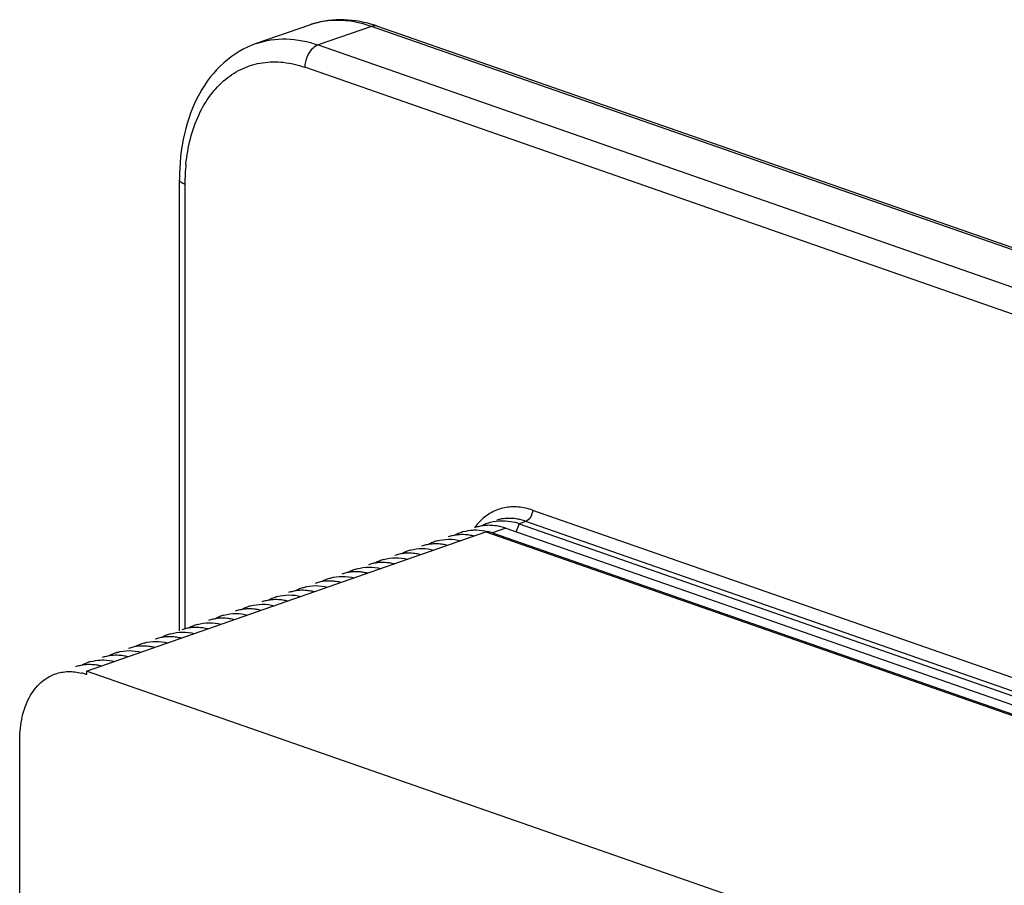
# Model space of a CAD drawing. Header units: millimetres. Extents: x -153 to 753, y 50 to 636.
# Tile 12 of 30: x 409 to 461, y 219 to 264. Entities that reach past the tile are written whole.
import ezdxf

# ---------------------------------------------------------------- set-up
doc = ezdxf.new("R2010")
doc.units = ezdxf.units.MM
doc.header["$LTSCALE"] = 23.1
doc.layers.get('0').update_dxf_attribs({"linetype": 'CONTINUOUS'})

msp = doc.modelspace()

# ---------------------------------------------------------------- linework, layer by layer
at = {"color": 7, "linetype": 'CONTINUOUS'}
for p, q in [((424.219, 264.173), (421.391, 263.187)), ((427.84, 264.109), (505.056, 237.187)), ((417.317, 232.02), (417.318, 255.963)), ((434.654, 237.454), (487.687, 218.958)), ((435.361, 237.701), (488.394, 219.205)), ((412.38, 229.878), (433.593, 237.272)), ((433.593, 237.272), (486.626, 218.776)), ((433.947, 237.208), (486.98, 218.712)), ((412.38, 229.878), (412.38, 229.69)), ((465.413, 211.382), (412.38, 229.878)), ((408.836, 155.943), (408.844, 226.237))]:
    msp.add_line(p, q, dxfattribs=at)
at = {"color": 9, "linetype": 'CONTINUOUS'}
for p, q in [((427.511, 264.102), (424.683, 263.116)), ((504.727, 237.18), (427.511, 264.102)), ((424.683, 263.116), (501.899, 236.194)), ((501.191, 235.01), (423.975, 261.933)), ((417.611, 255.716), (417.61, 232.113)), ((436.068, 238.416), (489.101, 219.92)), ((434.654, 237.454), (433.947, 237.208)), ((435.361, 237.701), (435.175, 237.243)), ((435.714, 237.824), (435.361, 237.701)), ((488.747, 219.328), (435.714, 237.824))]:
    msp.add_line(p, q, dxfattribs=at)
for centre, radius, start, end in [((425.685, 259.949), 4.47, 96.2309, 109.1498), ((425.711, 259.715), 4.706, 89.7128, 96.2249), ((425.712, 259.573), 4.849, 89.2391, 89.7392), ((425.5, 258.343), 6.1, 70.7512, 75.1146), ((427.893, 255.749), 10.281, 174.1861, 177.1623), ((428.5, 255.718), 10.889, 177.1606, 180.0095), ((434.798, 235.76), 2.222, 99.7195, 106.1337), ((434.715, 234.964), 3.029, 70.7355, 75.9538), ((435.537, 235.624), 3.155, 139.777, 143.8324), ((435.448, 235.697), 3.04, 139.1477, 139.7549), ((435.365, 235.771), 2.928, 134.3484, 139.1728)]:
    msp.add_arc(centre, radius, start, end, dxfattribs=at)
at = {"color": 7, "linetype": 'CONTINUOUS'}
for centre, radius, start, end in [((425.68, 257.916), 6.559, 70.7687, 73.5973), ((433.731, 235.413), 2.198, 106.1528, 109.2173), ((433.737, 235.39), 2.222, 99.7172, 106.1393), ((433.748, 235.322), 2.292, 93.4144, 99.7021), ((434.449, 235.636), 2.224, 112.6238, 118.9909), ((434.438, 235.66), 2.198, 106.1528, 112.6102), ((433.755, 235.206), 2.407, 87.331, 93.4019), ((433.654, 234.595), 3.029, 70.7356, 75.9492), ((434.361, 234.841), 3.029, 70.7356, 75.9492), ((432.317, 234.92), 2.198, 106.1528, 109.2173), ((432.323, 234.897), 2.222, 99.7172, 106.1393), ((432.334, 234.829), 2.292, 93.4144, 99.7021), ((433.034, 235.143), 2.224, 112.6238, 118.9909), ((433.024, 235.167), 2.198, 106.1528, 112.6102), ((432.301, 234.346), 2.777, 75.9529, 81.4889), ((432.947, 234.348), 3.029, 70.7356, 75.9492), ((430.903, 234.428), 2.198, 106.1528, 109.2173), ((430.909, 234.404), 2.222, 99.7172, 106.1393), ((430.92, 234.336), 2.292, 93.4144, 99.7021), ((431.62, 234.65), 2.224, 112.6238, 118.9909), ((431.61, 234.674), 2.198, 106.1528, 112.6102), ((430.887, 233.853), 2.777, 75.9529, 81.4889), ((429.488, 233.935), 2.198, 106.1528, 109.2173), ((429.495, 233.912), 2.222, 99.7172, 106.1393), ((429.506, 233.843), 2.292, 93.4144, 99.7021), ((430.206, 234.157), 2.224, 112.6238, 118.9909), ((430.196, 234.181), 2.198, 106.1528, 112.6102), ((429.473, 233.36), 2.777, 75.9529, 81.4889), ((427.367, 233.195), 2.198, 106.1528, 112.6102), ((428.074, 233.442), 2.198, 106.1528, 109.2173), ((428.08, 233.419), 2.222, 99.7172, 106.1393), ((428.091, 233.35), 2.292, 93.4144, 99.7021), ((428.792, 233.664), 2.224, 112.6238, 118.9909), ((428.781, 233.688), 2.198, 106.1528, 112.6102), ((428.059, 232.867), 2.777, 75.9529, 81.4889), ((425.953, 232.702), 2.198, 106.1528, 112.6102), ((426.66, 232.949), 2.198, 106.1528, 109.2173), ((426.666, 232.926), 2.222, 99.7172, 106.1393), ((426.677, 232.857), 2.292, 93.4144, 99.7021), ((427.378, 233.171), 2.224, 112.6238, 118.9909), ((426.645, 232.374), 2.777, 75.9529, 81.4889), ((424.539, 232.209), 2.198, 106.1528, 112.6102), ((425.246, 232.456), 2.198, 106.1528, 109.2173), ((425.252, 232.433), 2.222, 99.7172, 106.1393), ((425.263, 232.364), 2.292, 93.4144, 99.7021), ((425.963, 232.678), 2.224, 112.6238, 118.9909), ((425.23, 231.881), 2.777, 75.9529, 81.4889), ((423.135, 231.692), 2.224, 112.6238, 118.9909), ((423.124, 231.716), 2.198, 106.1528, 112.6102), ((423.832, 231.963), 2.198, 106.1528, 109.2173), ((423.838, 231.94), 2.222, 99.7172, 106.1393), ((423.849, 231.871), 2.292, 93.4144, 99.7021), ((424.549, 232.185), 2.224, 112.6238, 118.9909), ((423.816, 231.388), 2.777, 75.9529, 81.4889), ((421.721, 231.2), 2.224, 112.6238, 118.9909), ((421.71, 231.223), 2.198, 106.1528, 112.6102), ((422.417, 231.47), 2.198, 106.1528, 109.2173), ((422.424, 231.447), 2.222, 99.7172, 106.1393), ((422.435, 231.378), 2.292, 93.4144, 99.7021), ((422.402, 230.895), 2.777, 75.9529, 81.4889), ((419.606, 230.392), 2.292, 93.4144, 99.7021), ((420.307, 230.707), 2.224, 112.6238, 118.9909), ((420.296, 230.73), 2.198, 106.1528, 112.6102), ((421.003, 230.977), 2.198, 106.1528, 109.2173), ((421.009, 230.954), 2.222, 99.7172, 106.1393), ((421.02, 230.885), 2.292, 93.4144, 99.7021), ((420.988, 230.402), 2.777, 75.9529, 81.4889), ((418.181, 229.968), 2.222, 99.7172, 106.1393), ((418.192, 229.899), 2.292, 93.4144, 99.7021), ((418.892, 230.214), 2.224, 112.6238, 118.9909), ((418.882, 230.237), 2.198, 106.1528, 112.6102), ((418.159, 229.416), 2.777, 75.9529, 81.4889), ((419.589, 230.484), 2.198, 106.1528, 109.2173), ((419.595, 230.461), 2.222, 99.7172, 106.1393), ((419.574, 229.909), 2.777, 75.9529, 81.4889), ((416.767, 229.475), 2.222, 99.7172, 106.1393), ((416.778, 229.407), 2.292, 93.4144, 99.7021), ((417.478, 229.721), 2.224, 112.6238, 118.9909), ((417.468, 229.744), 2.198, 106.1528, 112.6102), ((416.745, 228.923), 2.777, 75.9529, 81.4889), ((418.175, 229.991), 2.198, 106.1528, 109.2173), ((415.346, 229.005), 2.198, 106.1528, 109.2173), ((415.352, 228.982), 2.222, 99.7172, 106.1393), ((415.364, 228.914), 2.292, 93.4144, 99.7021), ((416.064, 229.228), 2.224, 112.6238, 118.9909), ((416.053, 229.252), 2.198, 106.1528, 112.6102), ((415.331, 228.431), 2.777, 75.9529, 81.4889), ((416.761, 229.498), 2.198, 106.1528, 109.2173), ((413.932, 228.512), 2.198, 106.1528, 109.2173), ((413.938, 228.489), 2.222, 99.7172, 106.1393), ((413.949, 228.421), 2.292, 93.4144, 99.7021), ((414.65, 228.735), 2.224, 112.6238, 118.9909), ((414.639, 228.759), 2.198, 106.1528, 112.6102), ((413.917, 227.938), 2.777, 75.9529, 81.4889), ((412.518, 228.019), 2.198, 106.1528, 109.2173), ((412.524, 227.996), 2.222, 99.7172, 106.1393), ((412.535, 227.928), 2.292, 93.4144, 99.7021), ((413.236, 228.242), 2.224, 112.6238, 118.9909), ((413.225, 228.266), 2.198, 106.1528, 112.6102), ((412.502, 227.445), 2.777, 75.9529, 81.4889), ((411.388, 226.856), 3.003, 71.7408, 75.9633), ((411.346, 226.727), 3.139, 70.7718, 71.7641)]:
    msp.add_arc(centre, radius, start, end, dxfattribs=at)
for points, knots in [([(427.532, 264.208), (426.987, 264.369), (425.864, 264.543), (424.738, 264.354), (424.219, 264.173)], [0, 0, 0, 0, 0.508146, 1, 1, 1, 1]), ([(421.391, 263.187), (420.761, 262.967), (419.556, 262.242), (418.251, 260.522), (417.475, 258.359), (417.318, 256.78), (417.318, 255.963)], [0, 0, 0, 0, 0.226881, 0.464716, 0.721609, 1, 1, 1, 1]), ([(433.827, 237.772), (434.027, 237.83), (434.456, 237.889), (434.885, 237.833), (435.097, 237.78)], [0, 0, 0, 0, 0.488077, 1, 1, 1, 1]), ([(434.39, 237.533), (434.346, 237.544), (434.174, 237.583), (433.998, 237.605), (433.867, 237.611)], [0, 0, 0, 0, 0.255165, 1, 1, 1, 1]), ([(430.998, 236.786), (431.198, 236.844), (431.628, 236.903), (432.056, 236.847), (432.268, 236.794)], [0, 0, 0, 0, 0.488077, 1, 1, 1, 1]), ([(432.713, 237.093), (432.669, 237.099), (432.499, 237.12), (432.326, 237.124), (432.198, 237.116)], [0, 0, 0, 0, 0.254417, 1, 1, 1, 1]), ([(432.905, 237.363), (432.968, 237.367), (433.23, 237.372), (433.491, 237.334), (433.683, 237.287)], [0, 0, 0, 0, 0.243959, 1, 1, 1, 1]), ([(429.584, 236.293), (429.784, 236.351), (430.214, 236.41), (430.642, 236.354), (430.854, 236.301)], [0, 0, 0, 0, 0.488077, 1, 1, 1, 1]), ([(431.298, 236.6), (431.255, 236.606), (431.084, 236.627), (430.911, 236.631), (430.783, 236.624)], [0, 0, 0, 0, 0.254417, 1, 1, 1, 1]), ([(428.17, 235.8), (428.37, 235.858), (428.799, 235.917), (429.228, 235.861), (429.44, 235.808)], [0, 0, 0, 0, 0.488077, 1, 1, 1, 1]), ([(429.884, 236.107), (429.841, 236.113), (429.67, 236.134), (429.497, 236.138), (429.369, 236.131)], [0, 0, 0, 0, 0.254417, 1, 1, 1, 1]), ([(426.756, 235.307), (426.956, 235.365), (427.385, 235.425), (427.814, 235.368), (428.026, 235.315)], [0, 0, 0, 0, 0.488077, 1, 1, 1, 1]), ([(428.47, 235.614), (428.427, 235.62), (428.256, 235.641), (428.083, 235.645), (427.955, 235.638)], [0, 0, 0, 0, 0.254417, 1, 1, 1, 1]), ([(425.341, 234.814), (425.542, 234.872), (425.971, 234.932), (426.399, 234.875), (426.612, 234.822)], [0, 0, 0, 0, 0.488077, 1, 1, 1, 1]), ([(427.056, 235.121), (427.012, 235.127), (426.842, 235.148), (426.669, 235.152), (426.541, 235.145)], [0, 0, 0, 0, 0.254417, 1, 1, 1, 1]), ([(423.927, 234.321), (424.127, 234.379), (424.557, 234.439), (424.985, 234.382), (425.197, 234.329)], [0, 0, 0, 0, 0.488077, 1, 1, 1, 1]), ([(425.641, 234.628), (425.598, 234.634), (425.427, 234.655), (425.255, 234.659), (425.127, 234.652)], [0, 0, 0, 0, 0.254417, 1, 1, 1, 1]), ([(422.513, 233.828), (422.713, 233.886), (423.143, 233.946), (423.571, 233.889), (423.783, 233.836)], [0, 0, 0, 0, 0.488077, 1, 1, 1, 1]), ([(424.227, 234.135), (424.184, 234.141), (424.013, 234.163), (423.84, 234.166), (423.712, 234.159)], [0, 0, 0, 0, 0.254417, 1, 1, 1, 1]), ([(421.099, 233.335), (421.299, 233.393), (421.728, 233.453), (422.157, 233.396), (422.369, 233.343)], [0, 0, 0, 0, 0.488077, 1, 1, 1, 1]), ([(422.813, 233.642), (422.77, 233.648), (422.599, 233.67), (422.426, 233.673), (422.298, 233.666)], [0, 0, 0, 0, 0.254417, 1, 1, 1, 1]), ([(419.985, 232.656), (419.941, 232.663), (419.771, 232.684), (419.598, 232.688), (419.47, 232.68)], [0, 0, 0, 0, 0.254417, 1, 1, 1, 1]), ([(419.684, 232.842), (419.885, 232.9), (420.314, 232.96), (420.743, 232.903), (420.955, 232.85)], [0, 0, 0, 0, 0.488077, 1, 1, 1, 1]), ([(421.399, 233.149), (421.356, 233.155), (421.185, 233.177), (421.012, 233.181), (420.884, 233.173)], [0, 0, 0, 0, 0.254417, 1, 1, 1, 1]), ([(418.57, 232.163), (418.527, 232.17), (418.356, 232.191), (418.183, 232.195), (418.055, 232.187)], [0, 0, 0, 0, 0.254417, 1, 1, 1, 1]), ([(418.27, 232.349), (418.471, 232.407), (418.9, 232.467), (419.328, 232.41), (419.541, 232.357)], [0, 0, 0, 0, 0.488077, 1, 1, 1, 1]), ([(417.156, 231.67), (417.113, 231.677), (416.942, 231.698), (416.769, 231.702), (416.641, 231.694)], [0, 0, 0, 0, 0.254417, 1, 1, 1, 1]), ([(416.856, 231.856), (417.056, 231.914), (417.486, 231.974), (417.914, 231.917), (418.126, 231.864)], [0, 0, 0, 0, 0.488077, 1, 1, 1, 1]), ([(415.742, 231.177), (415.699, 231.184), (415.528, 231.205), (415.355, 231.209), (415.227, 231.201)], [0, 0, 0, 0, 0.254417, 1, 1, 1, 1]), ([(415.442, 231.363), (415.642, 231.421), (416.071, 231.481), (416.5, 231.424), (416.712, 231.371)], [0, 0, 0, 0, 0.488077, 1, 1, 1, 1]), ([(414.328, 230.684), (414.284, 230.691), (414.114, 230.712), (413.941, 230.716), (413.813, 230.708)], [0, 0, 0, 0, 0.254417, 1, 1, 1, 1]), ([(414.028, 230.87), (414.228, 230.928), (414.657, 230.988), (415.086, 230.931), (415.298, 230.878)], [0, 0, 0, 0, 0.488077, 1, 1, 1, 1]), ([(412.914, 230.191), (412.87, 230.198), (412.7, 230.219), (412.527, 230.223), (412.399, 230.215)], [0, 0, 0, 0, 0.254417, 1, 1, 1, 1]), ([(413.106, 230.462), (413.169, 230.465), (413.431, 230.47), (413.692, 230.433), (413.884, 230.385)], [0, 0, 0, 0, 0.243959, 1, 1, 1, 1]), ([(408.844, 226.237), (408.844, 226.643), (408.919, 227.42), (409.287, 228.471), (409.892, 229.287), (410.448, 229.626), (410.734, 229.725)], [0, 0, 0, 0, 0.289533, 0.550873, 0.78439, 1, 1, 1, 1]), ([(410.734, 229.725), (410.948, 229.8), (411.415, 229.884), (411.884, 229.827), (412.116, 229.769)], [0, 0, 0, 0, 0.487858, 1, 1, 1, 1])]:
    msp.add_open_spline(points, degree=3, knots=knots, dxfattribs=at)
at = {"color": 9, "linetype": 'CONTINUOUS'}
for points, knots in [([(427.067, 264.239), (426.959, 264.267), (426.536, 264.367), (426.1, 264.417), (425.776, 264.421)], [0, 0, 0, 0, 0.256393, 1, 1, 1, 1]), ([(427.84, 264.109), (427.815, 264.118), (427.707, 264.145), (427.59, 264.13), (427.511, 264.102)], [0, 0, 0, 0, 0.241383, 1, 1, 1, 1]), ([(421.391, 263.187), (421.899, 263.364), (423.028, 263.532), (424.14, 263.306), (424.683, 263.116)], [0, 0, 0, 0, 0.483639, 1, 1, 1, 1]), ([(424.683, 263.116), (424.583, 263.082), (424.332, 262.917), (424.06, 262.503), (423.975, 262.124), (423.975, 261.933)], [0, 0, 0, 0, 0.219204, 0.602923, 1, 1, 1, 1]), ([(417.665, 256.79), (417.757, 257.694), (418.152, 259.373), (419.386, 261.111), (420.677, 261.916), (421.735, 262.224), (422.863, 262.238), (423.607, 262.061), (423.975, 261.933)], [0, 0, 0, 0, 0.286657, 0.533737, 0.648078, 0.760984, 0.877012, 1, 1, 1, 1]), ([(417.611, 255.716), (417.534, 255.743), (417.411, 255.791), (417.318, 255.912), (417.318, 255.963)], [0, 0, 0, 0, 0.614174, 1, 1, 1, 1]), ([(436.068, 238.416), (435.824, 238.501), (435.328, 238.614), (434.578, 238.579), (433.885, 238.33), (433.493, 238.036), (433.318, 237.865)], [0, 0, 0, 0, 0.262832, 0.510112, 0.751965, 1, 1, 1, 1]), ([(435.45, 237.903), (435.364, 237.925), (435.026, 237.993), (434.674, 237.994), (434.423, 237.95)], [0, 0, 0, 0, 0.259431, 1, 1, 1, 1]), ([(436.068, 238.416), (436.068, 238.352), (436.034, 238.12), (435.878, 237.881), (435.714, 237.824)], [0, 0, 0, 0, 0.268674, 1, 1, 1, 1])]:
    msp.add_open_spline(points, degree=3, knots=knots, dxfattribs=at)
at = {"color": 7, "linetype": 'CONTINUOUS'}
for points in [[(432.412, 237.279), (432.572, 237.325), (432.739, 237.353), (432.905, 237.363)], [(412.613, 230.377), (412.773, 230.424), (412.94, 230.452), (413.106, 230.462)]]:
    msp.add_open_spline(points, degree=3, dxfattribs=at)

doc.saveas('drawing.dxf')
